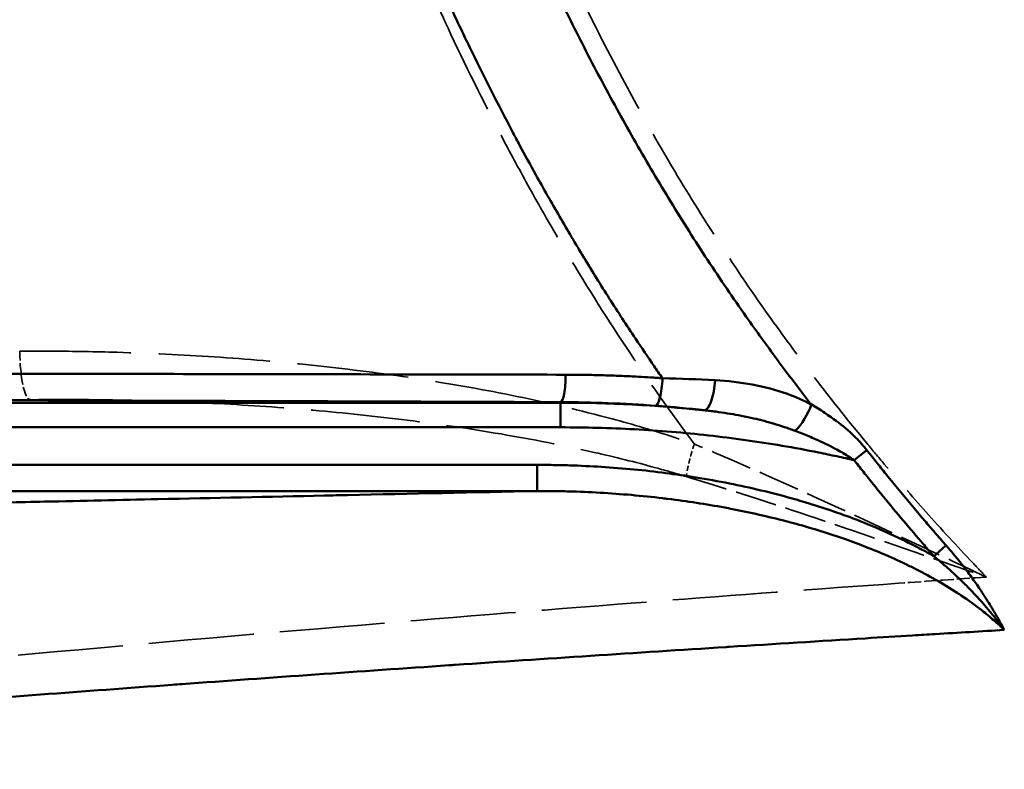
# Model space of a CAD drawing. Header units: millimetres. Extents: x 3278 to 6066, y 2420 to 4375.
# Tile 126 of 256: x 3602 to 3641, y 3306 to 3336. Entities that reach past the tile are written whole.
import ezdxf

# ---------------------------------------------------------------- set-up
doc = ezdxf.new("R2010")
doc.units = ezdxf.units.MM
doc.linetypes.add('DASHED', pattern=[0.2067, 0.1654, -0.0413])
doc.layers.add('Sichtbare tangentiale Kanten(DIN)', color=7, linetype='Continuous', lineweight=50)
doc.layers.add('Verdeckte tangentiale Kanten(DIN)', color=7, linetype='DASHED', lineweight=35)

msp = doc.modelspace()

# ---------------------------------------------------------------- linework, layer by layer
at = {"layer": 'Sichtbare tangentiale Kanten(DIN)'}
for p, q in [((3574.668, 3320.427), (3623.256, 3320.427)), ((3623.256, 3320.449), (3623.256, 3320.427)), ((3623.256, 3319.457), (3574.668, 3319.457)), ((3622.337, 3317.977), (3574.668, 3317.977)), ((3622.337, 3316.948), (3622.337, 3317.977)), ((3574.668, 3316.948), (3622.337, 3316.948))]:
    msp.add_line(p, q, dxfattribs=at)
for centre, major_axis, ratio, start_param, end_param in [((3623.256, 3321.449), (-0.004, -1), 0.196812, 0.024764, 1.652736), ((3627.079, 3321.302), (-0.073, -0.997), 0.19071, 0.01778, 1.672866), ((3627.133, 3318.716), (-12.595, 0.238), 0.212445, 4.540306, 4.705078), ((3629.013, 3321.124), (-0.111, -0.994), 0.31138, 0.018366, 1.79529), ((3625.111, 3309.372), (24.403, -1.055), 0.450935, 1.434072, 1.666346), ((3623.256, 3319.427), (0, 1), 0.00001, 0.017388, 1.541093), ((3632.623, 3320.002), (-0.504, -0.864), 0.316895, 0.858372, 2.167426), ((3634.819, 3318.192), (0.786, 0.618), 0.023326, 4.694849, 5.382704), ((3637.959, 3314.41), (0.752, 0.66), 0.022121, 4.692754, 5.383715)]:
    msp.add_ellipse(centre, major_axis=major_axis, ratio=ratio, start_param=start_param, end_param=end_param, dxfattribs=at)
for points, knots in [([(3633.133, 3320.356), (3633.111, 3320.383), (3632.662, 3320.961), (3631.787, 3322.114), (3630.443, 3323.976), (3629.037, 3326.041), (3627.588, 3328.328), (3626.207, 3330.664), (3624.893, 3333.045), (3623.644, 3335.468), (3622.459, 3337.93), (3621.336, 3340.429), (3620.261, 3342.988), (3619.237, 3345.605), (3618.261, 3348.279), (3617.342, 3350.98), (3616.576, 3353.389), (3616.126, 3354.903), (3615.953, 3355.501)], [-1.938536, -1.938536, -1.938536, -1.938536, -1.824716, 0.427917, 2.651543, 5.529891, 8.408239, 11.286586, 14.164934, 17.043282, 19.92163, 22.799978, 25.678326, 28.650349, 31.622373, 34.594396, 37.56642, 39.507368, 39.507368, 39.507368, 39.507368]), ([(3612.698, 3352.468), (3612.76, 3352.263), (3612.823, 3352.057), (3612.886, 3351.852), (3613.012, 3351.444), (3613.14, 3351.036), (3613.27, 3350.629), (3613.274, 3350.618), (3613.278, 3350.606), (3613.281, 3350.595), (3613.408, 3350.199), (3613.536, 3349.804), (3613.665, 3349.409), (3613.74, 3349.183), (3613.815, 3348.956), (3613.891, 3348.73), (3614.098, 3348.11), (3614.31, 3347.492), (3614.526, 3346.875), (3614.742, 3346.258), (3614.963, 3345.643), (3615.189, 3345.03), (3615.245, 3344.877), (3615.302, 3344.723), (3615.359, 3344.57), (3615.529, 3344.111), (3615.703, 3343.653), (3615.879, 3343.196), (3616.114, 3342.587), (3616.354, 3341.98), (3616.598, 3341.374), (3616.81, 3340.851), (3617.025, 3340.329), (3617.244, 3339.808), (3617.271, 3339.746), (3617.297, 3339.684), (3617.323, 3339.622), (3617.569, 3339.04), (3617.82, 3338.46), (3618.076, 3337.882), (3618.332, 3337.304), (3618.593, 3336.729), (3618.858, 3336.156), (3619.016, 3335.816), (3619.175, 3335.476), (3619.336, 3335.138), (3619.446, 3334.906), (3619.557, 3334.675), (3619.669, 3334.444), (3620.22, 3333.308), (3620.79, 3332.182), (3621.381, 3331.068), (3621.468, 3330.904), (3621.555, 3330.741), (3621.642, 3330.578), (3621.853, 3330.186), (3622.067, 3329.795), (3622.283, 3329.406), (3622.589, 3328.854), (3622.9, 3328.306), (3623.216, 3327.762), (3623.53, 3327.221), (3623.849, 3326.683), (3624.174, 3326.148), (3624.176, 3326.145), (3624.178, 3326.141), (3624.18, 3326.137), (3624.507, 3325.599), (3624.839, 3325.064), (3625.177, 3324.533), (3625.515, 3324.002), (3625.858, 3323.475), (3626.206, 3322.951), (3626.448, 3322.588), (3626.693, 3322.226), (3626.94, 3321.866), (3627.049, 3321.707), (3627.159, 3321.549), (3627.269, 3321.391)], [0.000129, 0.000129, 0.000129, 0.000129, 0.649547, 0.649547, 0.649547, 1.944831, 1.944831, 1.944831, 1.981349, 1.981349, 1.981349, 3.240076, 3.240076, 3.240076, 3.962698, 3.962698, 3.962698, 5.944047, 5.944047, 5.944047, 7.925396, 7.925396, 7.925396, 8.421131, 8.421131, 8.421131, 9.906745, 9.906745, 9.906745, 11.888094, 11.888094, 11.888094, 13.60217, 13.60217, 13.60217, 13.806993, 13.806993, 13.806993, 15.725891, 15.725891, 15.725891, 17.64479, 17.64479, 17.64479, 18.783211, 18.783211, 18.783211, 19.563688, 19.563688, 19.563688, 23.401486, 23.401486, 23.401486, 23.964249, 23.964249, 23.964249, 25.320384, 25.320384, 25.320384, 27.239283, 27.239283, 27.239283, 29.145289, 29.145289, 29.145289, 29.158181, 29.158181, 29.158181, 31.07708, 31.07708, 31.07708, 32.995979, 32.995979, 32.995979, 34.326329, 34.326329, 34.326329, 34.914909, 34.914909, 34.914909, 34.914909]), ([(3576.45, 3321.612), (3580.363, 3321.605), (3584.275, 3321.599), (3588.187, 3321.592), (3592.109, 3321.585), (3596.031, 3321.578), (3599.954, 3321.571), (3603.876, 3321.565), (3607.798, 3321.558), (3611.72, 3321.551), (3615.631, 3321.544), (3619.542, 3321.537), (3623.453, 3321.53)], [0, 0, 0, 0, 0.249687, 0.249687, 0.249687, 0.50002, 0.50002, 0.50002, 0.750354, 0.750354, 0.750354, 1, 1, 1, 1]), ([(3623.453, 3321.53), (3623.533, 3321.53), (3623.612, 3321.529), (3623.692, 3321.529), (3623.772, 3321.529), (3623.851, 3321.528), (3623.931, 3321.527), (3624.09, 3321.525), (3624.25, 3321.523), (3624.409, 3321.52), (3624.514, 3321.518), (3624.62, 3321.516), (3624.725, 3321.513), (3624.938, 3321.508), (3625.152, 3321.501), (3625.365, 3321.493), (3625.576, 3321.486), (3625.787, 3321.477), (3625.998, 3321.466), (3626.105, 3321.461), (3626.213, 3321.456), (3626.321, 3321.45), (3626.48, 3321.441), (3626.639, 3321.432), (3626.798, 3321.422), (3626.878, 3321.417), (3626.958, 3321.412), (3627.037, 3321.407), (3627.114, 3321.401), (3627.192, 3321.396), (3627.269, 3321.391)], [0, 0, 0, 0, 0.062634, 0.062634, 0.062634, 0.125266, 0.125266, 0.125266, 0.250519, 0.250519, 0.250519, 0.333333, 0.333333, 0.333333, 0.500956, 0.500956, 0.500956, 0.666667, 0.666667, 0.666667, 0.751381, 0.751381, 0.751381, 0.876618, 0.876618, 0.876618, 0.939239, 0.939239, 0.939239, 1, 1, 1, 1]), ([(3629.34, 3321.312), (3629.841, 3321.284), (3630.823, 3321.178), (3632.082, 3320.845), (3632.83, 3320.515), (3633.133, 3320.356)], [0, 0, 0, 0, 1.495215, 2.990429, 4.063283, 4.063283, 4.063283, 4.063283]), ([(3576.227, 3320.613), (3580.148, 3320.599), (3584.07, 3320.586), (3587.991, 3320.572), (3590.044, 3320.565), (3592.096, 3320.558), (3594.149, 3320.551), (3596.018, 3320.544), (3597.888, 3320.537), (3599.757, 3320.531), (3603.679, 3320.517), (3607.601, 3320.504), (3611.523, 3320.49), (3615.434, 3320.476), (3619.345, 3320.462), (3623.256, 3320.449)], [-0.027547, -0.027547, -0.027547, -0.027547, 11.969207, 11.969207, 11.969207, 18.25003, 18.25003, 18.25003, 23.969428, 23.969428, 23.969428, 35.96965, 35.96965, 35.96965, 47.936902, 47.936902, 47.936902, 47.936902]), ([(3628.909, 3320.13), (3628.87, 3320.134), (3628.831, 3320.139), (3628.792, 3320.143), (3628.753, 3320.147), (3628.714, 3320.151), (3628.675, 3320.155), (3628.597, 3320.164), (3628.519, 3320.172), (3628.441, 3320.18), (3628.284, 3320.196), (3628.126, 3320.211), (3627.968, 3320.226), (3627.898, 3320.232), (3627.828, 3320.238), (3627.758, 3320.245), (3627.669, 3320.252), (3627.58, 3320.26), (3627.491, 3320.267), (3627.411, 3320.274), (3627.331, 3320.28), (3627.251, 3320.287), (3627.211, 3320.29), (3627.171, 3320.293), (3627.13, 3320.296), (3627.09, 3320.299), (3627.05, 3320.302), (3627.01, 3320.305)], [0, 0, 0, 0, 0.125542, 0.125542, 0.125542, 0.251084, 0.251084, 0.251084, 0.50217, 0.50217, 0.50217, 1.00433, 1.00433, 1.00433, 1.225999, 1.225999, 1.225999, 1.506489, 1.506489, 1.506489, 1.757569, 1.757569, 1.757569, 1.883111, 1.883111, 1.883111, 2.008655, 2.008655, 2.008655, 2.008655]), ([(3632.501, 3319.316), (3632.466, 3319.33), (3632.43, 3319.343), (3632.394, 3319.356), (3632.359, 3319.369), (3632.323, 3319.382), (3632.287, 3319.394), (3632.216, 3319.42), (3632.144, 3319.444), (3632.072, 3319.468), (3631.927, 3319.517), (3631.782, 3319.562), (3631.636, 3319.605), (3631.619, 3319.61), (3631.603, 3319.615), (3631.586, 3319.62), (3631.31, 3319.7), (3631.029, 3319.771), (3630.746, 3319.834), (3630.587, 3319.869), (3630.428, 3319.902), (3630.267, 3319.932), (3630.124, 3319.959), (3629.979, 3319.984), (3629.834, 3320.007), (3629.68, 3320.032), (3629.526, 3320.054), (3629.37, 3320.074), (3629.293, 3320.085), (3629.215, 3320.095), (3629.137, 3320.104), (3629.098, 3320.109), (3629.059, 3320.113), (3629.019, 3320.118), (3628.982, 3320.122), (3628.945, 3320.126), (3628.908, 3320.13)], [0, 0, 0, 0, 0.117749, 0.117749, 0.117749, 0.235512, 0.235512, 0.235512, 0.471075, 0.471075, 0.471075, 0.942258, 0.942258, 0.942258, 0.995162, 0.995162, 0.995162, 1.884488, 1.884488, 1.884488, 2.382101, 2.382101, 2.382101, 2.826731, 2.826731, 2.826731, 3.297853, 3.297853, 3.297853, 3.533437, 3.533437, 3.533437, 3.651236, 3.651236, 3.651236, 3.762403, 3.762403, 3.762403, 3.762403]), ([(3635.318, 3318.561), (3635.252, 3318.645), (3635.044, 3318.892), (3634.587, 3319.348), (3634.006, 3319.802), (3633.487, 3320.145), (3633.223, 3320.303), (3633.134, 3320.354)], [0, 0, 0, 0, 0.11102, 0.33306, 0.666461, 0.88882, 1, 1, 1, 1]), ([(3623.256, 3319.457), (3624.229, 3319.457), (3625.202, 3319.431), (3626.173, 3319.378), (3627.145, 3319.325), (3628.116, 3319.246), (3629.084, 3319.138), (3630.053, 3319.031), (3631.019, 3318.896), (3631.98, 3318.732), (3632.461, 3318.651), (3632.941, 3318.562), (3633.419, 3318.465), (3633.659, 3318.417), (3633.898, 3318.367), (3634.136, 3318.315), (3634.255, 3318.29), (3634.375, 3318.263), (3634.494, 3318.236), (3634.602, 3318.212), (3634.711, 3318.187), (3634.819, 3318.162)], [0, 0, 0, 0, 2.923476, 2.923476, 2.923476, 5.846597, 5.846597, 5.846597, 8.769259, 8.769259, 8.769259, 10.230577, 10.230577, 10.230577, 10.961257, 10.961257, 10.961257, 11.326611, 11.326611, 11.326611, 11.659121, 11.659121, 11.659121, 11.659121]), ([(3634.819, 3318.162), (3634.74, 3318.217), (3634.498, 3318.378), (3633.995, 3318.668), (3633.387, 3318.958), (3632.857, 3319.18), (3632.59, 3319.283), (3632.501, 3319.316)], [0, 0, 0, 0, 0.111049, 0.333148, 0.666606, 0.888869, 1, 1, 1, 1]), ([(3638.438, 3314.808), (3638.377, 3314.877), (3638.317, 3314.946), (3638.256, 3315.016), (3638.188, 3315.093), (3638.121, 3315.171), (3638.053, 3315.249), (3637.918, 3315.405), (3637.784, 3315.561), (3637.65, 3315.718), (3637.558, 3315.825), (3637.467, 3315.932), (3637.376, 3316.04), (3637.201, 3316.247), (3637.026, 3316.455), (3636.853, 3316.663), (3636.68, 3316.872), (3636.507, 3317.081), (3636.336, 3317.292), (3636.247, 3317.401), (3636.158, 3317.51), (3636.069, 3317.62), (3635.94, 3317.78), (3635.811, 3317.941), (3635.682, 3318.102), (3635.618, 3318.183), (3635.554, 3318.264), (3635.49, 3318.345), (3635.433, 3318.417), (3635.376, 3318.489), (3635.319, 3318.562)], [0, 0, 0, 0, 0.0566448, 0.0566448, 0.0566448, 0.1199907, 0.1199907, 0.1199907, 0.2466761, 0.2466761, 0.2466761, 0.3333333, 0.3333333, 0.3333333, 0.5000082, 0.5000082, 0.5000082, 0.6666667, 0.6666667, 0.6666667, 0.7533482, 0.7533482, 0.7533482, 0.8800432, 0.8800432, 0.8800432, 0.9433953, 0.9433953, 0.9433953, 0.9999999, 0.9999999, 0.9999999, 0.9999999]), ([(3634.82, 3318.163), (3634.877, 3318.091), (3634.934, 3318.018), (3634.991, 3317.946), (3635.055, 3317.864), (3635.12, 3317.783), (3635.185, 3317.702), (3635.314, 3317.539), (3635.444, 3317.377), (3635.574, 3317.216), (3635.835, 3316.892), (3636.098, 3316.571), (3636.363, 3316.251), (3636.628, 3315.932), (3636.896, 3315.614), (3637.165, 3315.298), (3637.217, 3315.238), (3637.268, 3315.178), (3637.319, 3315.118), (3637.403, 3315.021), (3637.487, 3314.923), (3637.572, 3314.825), (3637.639, 3314.747), (3637.708, 3314.668), (3637.776, 3314.59), (3637.837, 3314.52), (3637.898, 3314.451), (3637.959, 3314.381)], [15.604222, 15.604222, 15.604222, 15.604222, 15.880475, 15.880475, 15.880475, 16.191949, 16.191949, 16.191949, 16.814898, 16.814898, 16.814898, 18.06079, 18.06079, 18.06079, 19.306678, 19.306678, 19.306678, 19.542858, 19.542858, 19.542858, 19.929624, 19.929624, 19.929624, 20.241097, 20.241097, 20.241097, 20.519213, 20.519213, 20.519213, 20.519213]), ([(3637.959, 3314.381), (3637.817, 3314.462), (3637.675, 3314.541), (3637.531, 3314.618), (3637.391, 3314.694), (3637.25, 3314.768), (3637.108, 3314.84), (3636.353, 3315.225), (3635.577, 3315.564), (3634.786, 3315.865), (3634.13, 3316.114), (3633.463, 3316.336), (3632.79, 3316.535), (3632.652, 3316.576), (3632.514, 3316.616), (3632.375, 3316.655), (3631.56, 3316.884), (3630.736, 3317.08), (3629.906, 3317.246), (3629.466, 3317.334), (3629.024, 3317.414), (3628.581, 3317.486), (3628.188, 3317.549), (3627.795, 3317.606), (3627.401, 3317.657), (3626.561, 3317.765), (3625.718, 3317.845), (3624.873, 3317.898), (3624.451, 3317.925), (3624.028, 3317.945), (3623.605, 3317.958), (3623.394, 3317.964), (3623.182, 3317.969), (3622.971, 3317.972), (3622.865, 3317.974), (3622.759, 3317.975), (3622.654, 3317.976), (3622.548, 3317.977), (3622.442, 3317.977), (3622.337, 3317.977)], [4.07768, 4.07768, 4.07768, 4.07768, 4.565452, 4.565452, 4.565452, 5.042699, 5.042699, 5.042699, 7.581289, 7.581289, 7.581289, 9.688331, 9.688331, 9.688331, 10.120577, 10.120577, 10.120577, 12.659424, 12.659424, 12.659424, 14.00652, 14.00652, 14.00652, 15.198304, 15.198304, 15.198304, 17.73708, 17.73708, 17.73708, 19.00664, 19.00664, 19.00664, 19.641418, 19.641418, 19.641418, 19.958798, 19.958798, 19.958798, 20.276168, 20.276168, 20.276168, 20.276168]), ([(3547.923, 3315.331), (3549.749, 3315.371), (3551.575, 3315.411), (3553.401, 3315.45), (3553.575, 3315.454), (3553.75, 3315.458), (3553.924, 3315.462), (3555.585, 3315.498), (3557.246, 3315.534), (3558.906, 3315.57), (3559.246, 3315.578), (3559.586, 3315.585), (3559.926, 3315.592), (3562.881, 3315.657), (3565.836, 3315.721), (3568.79, 3315.785), (3569.165, 3315.793), (3569.54, 3315.802), (3569.915, 3315.81), (3572.494, 3315.866), (3575.073, 3315.922), (3577.651, 3315.978), (3578.74, 3316.002), (3579.829, 3316.026), (3580.919, 3316.05), (3582.308, 3316.08), (3583.698, 3316.11), (3585.088, 3316.141), (3587.365, 3316.19), (3589.642, 3316.24), (3591.92, 3316.29), (3592.122, 3316.294), (3592.323, 3316.298), (3592.525, 3316.303), (3595.004, 3316.357), (3597.484, 3316.411), (3599.965, 3316.465), (3600.953, 3316.486), (3601.94, 3316.508), (3602.929, 3316.529), (3604.422, 3316.562), (3605.917, 3316.594), (3607.412, 3316.627), (3609.591, 3316.674), (3611.772, 3316.721), (3613.954, 3316.768), (3614.259, 3316.775), (3614.563, 3316.781), (3614.868, 3316.788), (3617.355, 3316.841), (3619.842, 3316.894), (3622.337, 3316.948)], [3.650517, 3.650517, 3.650517, 3.650517, 10.104657, 10.104657, 10.104657, 10.721722, 10.721722, 10.721722, 16.591742, 16.591742, 16.591742, 17.792926, 17.792926, 17.792926, 28.23988, 28.23988, 28.23988, 29.565926, 29.565926, 29.565926, 38.686833, 38.686833, 38.686833, 42.540125, 42.540125, 42.540125, 47.45688, 47.45688, 47.45688, 55.514282, 55.514282, 55.514282, 56.226926, 56.226926, 56.226926, 64.996972, 64.996972, 64.996972, 68.488477, 68.488477, 68.488477, 73.767019, 73.767019, 73.767019, 81.462642, 81.462642, 81.462642, 82.537065, 82.537065, 82.537065, 91.307111, 91.307111, 91.307111, 91.307111]), ([(3622.337, 3316.948), (3622.44, 3316.948), (3622.543, 3316.948), (3622.646, 3316.947), (3622.749, 3316.947), (3622.852, 3316.946), (3622.956, 3316.945), (3623.162, 3316.942), (3623.368, 3316.938), (3623.575, 3316.932), (3623.987, 3316.921), (3624.4, 3316.904), (3624.812, 3316.88), (3625.636, 3316.833), (3626.458, 3316.762), (3627.277, 3316.665), (3627.347, 3316.657), (3627.417, 3316.648), (3627.486, 3316.639), (3628.235, 3316.547), (3628.98, 3316.433), (3629.721, 3316.296), (3629.824, 3316.277), (3629.928, 3316.257), (3630.031, 3316.237), (3630.735, 3316.1), (3631.435, 3315.942), (3632.128, 3315.762), (3632.264, 3315.726), (3632.399, 3315.69), (3632.534, 3315.653), (3633.19, 3315.473), (3633.84, 3315.271), (3634.481, 3315.045), (3634.619, 3314.997), (3634.757, 3314.947), (3634.894, 3314.896), (3635.523, 3314.662), (3636.142, 3314.404), (3636.746, 3314.118), (3636.885, 3314.053), (3637.023, 3313.986), (3637.159, 3313.918), (3637.75, 3313.622), (3638.326, 3313.298), (3638.875, 3312.94), (3638.934, 3312.901), (3638.992, 3312.863), (3639.051, 3312.824), (3639.327, 3312.638), (3639.596, 3312.444), (3639.857, 3312.239), (3640.014, 3312.116), (3640.168, 3311.988), (3640.319, 3311.857), (3640.394, 3311.792), (3640.468, 3311.725), (3640.541, 3311.658), (3640.606, 3311.597), (3640.67, 3311.536), (3640.734, 3311.475)], [-1.922094, -1.922094, -1.922094, -1.922094, -1.604743, -1.604743, -1.604743, -1.287374, -1.287374, -1.287374, -0.652618, -0.652618, -0.652618, 0.616901, 0.616901, 0.616901, 3.155688, 3.155688, 3.155688, 3.371815, 3.371815, 3.371815, 5.694581, 5.694581, 5.694581, 6.018775, 6.018775, 6.018775, 8.233481, 8.233481, 8.233481, 8.665734, 8.665734, 8.665734, 10.772384, 10.772384, 10.772384, 11.227173, 11.227173, 11.227173, 13.311293, 13.311293, 13.311293, 13.788613, 13.788613, 13.788613, 15.850166, 15.850166, 15.850166, 16.071339, 16.071339, 16.071339, 17.119777, 17.119777, 17.119777, 17.754429, 17.754429, 17.754429, 18.071724, 18.071724, 18.071724, 18.353805, 18.353805, 18.353805, 18.353805]), ([(3640.734, 3311.475), (3640.726, 3311.493), (3640.717, 3311.512), (3640.708, 3311.531), (3640.703, 3311.54), (3640.698, 3311.55), (3640.693, 3311.56), (3640.689, 3311.568), (3640.684, 3311.577), (3640.679, 3311.585), (3640.66, 3311.621), (3640.64, 3311.657), (3640.619, 3311.693), (3640.613, 3311.704), (3640.606, 3311.716), (3640.6, 3311.727), (3640.566, 3311.787), (3640.534, 3311.847), (3640.5, 3311.907), (3640.487, 3311.931), (3640.474, 3311.954), (3640.461, 3311.978), (3640.433, 3312.025), (3640.406, 3312.073), (3640.378, 3312.12), (3640.336, 3312.191), (3640.293, 3312.261), (3640.25, 3312.332), (3640.221, 3312.379), (3640.193, 3312.426), (3640.164, 3312.472), (3640.105, 3312.568), (3640.045, 3312.663), (3639.985, 3312.758), (3639.942, 3312.826), (3639.899, 3312.893), (3639.855, 3312.961), (3639.806, 3313.035), (3639.757, 3313.109), (3639.707, 3313.182), (3639.648, 3313.269), (3639.588, 3313.355), (3639.527, 3313.44), (3639.414, 3313.598), (3639.298, 3313.754), (3639.18, 3313.908), (3639.154, 3313.942), (3639.128, 3313.976), (3639.102, 3314.009), (3639.008, 3314.129), (3638.913, 3314.247), (3638.817, 3314.364), (3638.803, 3314.38), (3638.79, 3314.396), (3638.777, 3314.412), (3638.721, 3314.479), (3638.665, 3314.545), (3638.609, 3314.611), (3638.595, 3314.628), (3638.58, 3314.644), (3638.566, 3314.661), (3638.552, 3314.677), (3638.538, 3314.693), (3638.524, 3314.71), (3638.495, 3314.742), (3638.467, 3314.775), (3638.438, 3314.808)], [0, 0, 0, 0, 0.015561, 0.015561, 0.015561, 0.023798, 0.023798, 0.023798, 0.030936, 0.030936, 0.030936, 0.061572, 0.061572, 0.061572, 0.071394, 0.071394, 0.071394, 0.122613, 0.122613, 0.122613, 0.142831, 0.142831, 0.142831, 0.1836, 0.1836, 0.1836, 0.244963, 0.244963, 0.244963, 0.285686, 0.285686, 0.285686, 0.368947, 0.368947, 0.368947, 0.428551, 0.428551, 0.428551, 0.493914, 0.493914, 0.493914, 0.571412, 0.571412, 0.571412, 0.714277, 0.714277, 0.714277, 0.745633, 0.745633, 0.745633, 0.857133, 0.857133, 0.857133, 0.872494, 0.872494, 0.872494, 0.936169, 0.936169, 0.936169, 0.952378, 0.952378, 0.952378, 0.968067, 0.968067, 0.968067, 1, 1, 1, 1]), ([(3640.734, 3311.475), (3640.723, 3311.492), (3640.711, 3311.509), (3640.699, 3311.526), (3640.692, 3311.535), (3640.686, 3311.544), (3640.679, 3311.553), (3640.673, 3311.561), (3640.667, 3311.569), (3640.661, 3311.577), (3640.636, 3311.61), (3640.61, 3311.643), (3640.585, 3311.677), (3640.578, 3311.686), (3640.57, 3311.696), (3640.563, 3311.705), (3640.519, 3311.762), (3640.476, 3311.819), (3640.431, 3311.876), (3640.417, 3311.895), (3640.402, 3311.913), (3640.387, 3311.932), (3640.35, 3311.979), (3640.313, 3312.026), (3640.275, 3312.073), (3640.222, 3312.138), (3640.169, 3312.202), (3640.115, 3312.266), (3640.084, 3312.303), (3640.053, 3312.339), (3640.021, 3312.376), (3639.943, 3312.467), (3639.864, 3312.556), (3639.784, 3312.645), (3639.735, 3312.699), (3639.687, 3312.752), (3639.638, 3312.805), (3639.573, 3312.875), (3639.507, 3312.945), (3639.44, 3313.014), (3639.374, 3313.083), (3639.306, 3313.152), (3639.239, 3313.22), (3639.103, 3313.356), (3638.966, 3313.49), (3638.825, 3313.621), (3638.79, 3313.654), (3638.755, 3313.687), (3638.72, 3313.719), (3638.614, 3313.817), (3638.507, 3313.913), (3638.398, 3314.008), (3638.38, 3314.024), (3638.362, 3314.04), (3638.344, 3314.055), (3638.281, 3314.111), (3638.217, 3314.165), (3638.153, 3314.219), (3638.137, 3314.232), (3638.122, 3314.245), (3638.107, 3314.258), (3638.09, 3314.272), (3638.073, 3314.286), (3638.056, 3314.3), (3638.024, 3314.327), (3637.991, 3314.354), (3637.959, 3314.381)], [0, 0, 0, 0, 0.015616, 0.015616, 0.015616, 0.023806, 0.023806, 0.023806, 0.031227, 0.031227, 0.031227, 0.062484, 0.062484, 0.062484, 0.071419, 0.071419, 0.071419, 0.124998, 0.124998, 0.124998, 0.142852, 0.142852, 0.142852, 0.187477, 0.187477, 0.187477, 0.249985, 0.249985, 0.249985, 0.285706, 0.285706, 0.285706, 0.374994, 0.374994, 0.374994, 0.428564, 0.428564, 0.428564, 0.499995, 0.499995, 0.499995, 0.571423, 0.571423, 0.571423, 0.71428, 0.71428, 0.71428, 0.749998, 0.749998, 0.749998, 0.85714, 0.85714, 0.85714, 0.874994, 0.874994, 0.874994, 0.937495, 0.937495, 0.937495, 0.95238, 0.95238, 0.95238, 0.968747, 0.968747, 0.968747, 1, 1, 1, 1]), ([(3565.202, 3305.986), (3568.527, 3306.248), (3571.849, 3306.511), (3575.167, 3306.774), (3575.45, 3306.797), (3575.734, 3306.819), (3576.017, 3306.841), (3579.389, 3307.109), (3582.758, 3307.377), (3586.124, 3307.642), (3586.352, 3307.66), (3586.58, 3307.678), (3586.808, 3307.696), (3590.224, 3307.966), (3593.637, 3308.233), (3597.05, 3308.495), (3597.226, 3308.508), (3597.402, 3308.522), (3597.578, 3308.535), (3601.039, 3308.801), (3604.498, 3309.06), (3607.959, 3309.313), (3608.086, 3309.322), (3608.214, 3309.332), (3608.342, 3309.341), (3611.846, 3309.596), (3615.351, 3309.844), (3618.86, 3310.083), (3618.944, 3310.089), (3619.028, 3310.095), (3619.111, 3310.101), (3622.663, 3310.342), (3626.218, 3310.575), (3629.779, 3310.801), (3629.821, 3310.804), (3629.863, 3310.806), (3629.905, 3310.809), (3631.69, 3310.922), (3633.477, 3311.034), (3635.265, 3311.144), (3635.883, 3311.182), (3636.501, 3311.22), (3637.119, 3311.257), (3637.417, 3311.275), (3637.715, 3311.293), (3638.012, 3311.311), (3638.919, 3311.366), (3639.827, 3311.421), (3640.734, 3311.475)], [0.0000014, 0.0000014, 0.0000014, 0.0000014, 0.1316224, 0.1316224, 0.1316224, 0.1428571, 0.1428571, 0.1428571, 0.2766528, 0.2766528, 0.2766528, 0.2857144, 0.2857144, 0.2857144, 0.4215525, 0.4215525, 0.4215525, 0.4285715, 0.4285715, 0.4285715, 0.5663488, 0.5663488, 0.5663488, 0.5714286, 0.5714286, 0.5714286, 0.7109503, 0.7109503, 0.7109503, 0.7142859, 0.7142859, 0.7142859, 0.8554889, 0.8554889, 0.8554889, 0.8571429, 0.8571429, 0.8571429, 0.927924, 0.927924, 0.927924, 0.952381, 0.952381, 0.952381, 0.9641499, 0.9641499, 0.9641499, 1, 1, 1, 1])]:
    msp.add_open_spline(points, degree=3, knots=knots, dxfattribs=at)
for points in [[(3627.01, 3320.305), (3625.76, 3320.396), (3624.508, 3320.444), (3623.256, 3320.449)], [(3640.734, 3311.475), (3640.734, 3311.475), (3640.734, 3311.475), (3640.734, 3311.475)]]:
    msp.add_open_spline(points, degree=3, dxfattribs=at)
at = {"layer": 'Verdeckte tangentiale Kanten(DIN)', "ltscale": 2.275054}
msp.add_ellipse((3602.349, 3322.548), major_axis=(0.014, -2), ratio=0.198216, start_param=4.754465, end_param=6.247586, dxfattribs=at)
at = {"layer": 'Verdeckte tangentiale Kanten(DIN)', "ltscale": 0.005205}
msp.add_ellipse((3623.256, 3321.449), major_axis=(-0.004, -1), ratio=0.196812, start_param=0.017802, end_param=0.024764, dxfattribs=at)
at = {"layer": 'Verdeckte tangentiale Kanten(DIN)', "ltscale": 3.119082}
msp.add_ellipse((4335.613, 2503.432), major_axis=(1402.073, -430.845), ratio=0.493153, start_param=2.233872, end_param=2.236663, dxfattribs=at)
at = {"layer": 'Verdeckte tangentiale Kanten(DIN)', "ltscale": 27.87421}
msp.add_open_spline([(3640.026, 3313.559), (3639.849, 3313.743), (3639.672, 3313.928), (3639.496, 3314.114), (3638.869, 3314.776), (3638.25, 3315.449), (3637.64, 3316.132), (3637.086, 3316.751), (3636.54, 3317.378), (3636.003, 3318.012), (3635.774, 3318.283), (3635.546, 3318.554), (3635.321, 3318.827), (3634.564, 3319.741), (3633.826, 3320.671), (3633.108, 3321.614), (3632.982, 3321.78), (3632.856, 3321.947), (3632.73, 3322.114), (3632.145, 3322.895), (3631.574, 3323.686), (3631.017, 3324.485), (3630.341, 3325.456), (3629.686, 3326.442), (3629.05, 3327.44), (3629.035, 3327.464), (3629.019, 3327.489), (3629.004, 3327.513), (3628.385, 3328.488), (3627.785, 3329.477), (3627.204, 3330.478), (3626.685, 3331.374), (3626.181, 3332.28), (3625.691, 3333.196), (3625.058, 3334.382), (3624.449, 3335.585), (3623.863, 3336.804), (3623.12, 3338.353), (3622.414, 3339.927), (3621.745, 3341.521), (3621.481, 3342.151), (3621.222, 3342.783), (3620.969, 3343.419), (3620.077, 3345.658), (3619.252, 3347.934), (3618.483, 3350.242), (3618.481, 3350.248), (3618.479, 3350.253), (3618.477, 3350.259), (3618.092, 3351.416), (3617.721, 3352.58), (3617.365, 3353.751), (3617.009, 3354.922), (3616.668, 3356.099), (3616.343, 3357.281), (3616.162, 3357.939), (3615.986, 3358.598), (3615.815, 3359.258), (3615.679, 3359.784), (3615.546, 3360.31), (3615.416, 3360.837), (3615.126, 3362.015), (3614.852, 3363.196), (3614.594, 3364.381)], degree=3, knots=[-11.434686, -11.434686, -11.434686, -11.434686, -10.651142, -10.651142, -10.651142, -7.857181, -7.857181, -7.857181, -5.325571, -5.325571, -5.325571, -4.246796, -4.246796, -4.246796, -0.636537, -0.636537, -0.636537, 0, 0, 0, 2.973987, 2.973987, 2.973987, 6.584252, 6.584252, 6.584252, 6.671431, 6.671431, 6.671431, 10.19481, 10.19481, 10.19481, 13.342862, 13.342862, 13.342862, 17.415345, 17.415345, 17.415345, 22.591115, 22.591115, 22.591115, 24.636043, 24.636043, 24.636043, 31.839368, 31.839368, 31.839368, 31.856941, 31.856941, 31.856941, 35.468542, 35.468542, 35.468542, 39.078003, 39.078003, 39.078003, 41.087621, 41.087621, 41.087621, 42.687776, 42.687776, 42.687776, 46.266454, 46.266454, 46.266454, 46.266454], dxfattribs=at)
at = {"layer": 'Verdeckte tangentiale Kanten(DIN)', "ltscale": 27.827564}
msp.add_open_spline([(3610.834, 3357.836), (3610.842, 3357.834), (3610.849, 3357.782), (3610.857, 3357.754), (3611.257, 3356.202), (3611.684, 3354.664), (3612.134, 3353.131), (3612.592, 3351.573), (3613.074, 3350.019), (3613.582, 3348.477), (3613.621, 3348.361), (3613.659, 3348.245), (3613.697, 3348.13), (3614.172, 3346.705), (3614.67, 3345.289), (3615.192, 3343.884), (3615.357, 3343.441), (3615.524, 3342.998), (3615.694, 3342.557), (3616.106, 3341.486), (3616.532, 3340.422), (3616.974, 3339.365), (3617.109, 3339.042), (3617.246, 3338.72), (3617.384, 3338.399), (3617.883, 3337.234), (3618.402, 3336.079), (3618.941, 3334.933), (3619.628, 3333.472), (3620.349, 3332.027), (3621.103, 3330.601), (3621.453, 3329.94), (3621.811, 3329.283), (3622.176, 3328.63), (3622.568, 3327.928), (3622.968, 3327.232), (3623.377, 3326.542), (3624.168, 3325.208), (3624.99, 3323.894), (3625.847, 3322.603), (3626.704, 3321.312), (3627.596, 3320.045), (3628.516, 3318.804), (3628.517, 3318.802), (3628.518, 3318.802), (3628.519, 3318.802)], degree=3, knots=[92.192781, 92.192781, 92.192781, 92.192781, 92.282602, 92.282602, 92.282602, 97.132306, 97.132306, 97.132306, 102.064708, 102.064708, 102.064708, 102.434793, 102.434793, 102.434793, 106.99711, 106.99711, 106.99711, 108.43601, 108.43601, 108.43601, 111.929512, 111.929512, 111.929512, 112.996251, 112.996251, 112.996251, 116.861914, 116.861914, 116.861914, 121.794315, 121.794315, 121.794315, 124.082193, 124.082193, 124.082193, 126.538444, 126.538444, 126.538444, 131.282573, 131.282573, 131.282573, 136.026702, 136.026702, 136.026702, 136.03273, 136.03273, 136.03273, 136.03273], dxfattribs=at)
at = {"layer": 'Verdeckte tangentiale Kanten(DIN)', "ltscale": 26.510345}
msp.add_open_spline([(3601.953, 3322.461), (3602.38, 3322.462), (3603.658, 3322.46), (3606.217, 3322.414), (3609.625, 3322.255), (3613.454, 3321.931), (3617.269, 3321.453), (3621.065, 3320.805), (3624.408, 3320.05), (3626.886, 3319.347), (3628.11, 3318.944), (3628.516, 3318.803)], degree=3, knots=[0, 0, 0, 0, 0.047623, 0.142869, 0.285731, 0.428594, 0.571455, 0.714316, 0.857165, 0.952388, 1, 1, 1, 1], dxfattribs=at)
at = {"layer": 'Verdeckte tangentiale Kanten(DIN)', "ltscale": 22.330925}
msp.add_open_spline([(3602.349, 3320.549), (3600.83, 3320.515), (3595.609, 3320.401), (3586.691, 3320.204), (3575.596, 3319.959), (3567.809, 3319.787), (3563.718, 3319.697), (3563.329, 3319.688)], degree=3, knots=[35.343627, 35.343627, 35.343627, 35.343627, 40.728074, 53.85845, 66.988825, 80.119201, 81.501633, 81.501633, 81.501633, 81.501633], dxfattribs=at)
at = {"layer": 'Verdeckte tangentiale Kanten(DIN)', "ltscale": 24.009846}
msp.add_open_spline([(3602.349, 3320.549), (3600.33, 3320.535), (3598.311, 3320.52), (3596.293, 3320.506), (3594.263, 3320.492), (3592.234, 3320.478), (3590.204, 3320.463), (3588.174, 3320.449), (3586.145, 3320.435), (3584.115, 3320.42), (3582.085, 3320.406), (3580.055, 3320.392), (3578.026, 3320.377)], degree=3, knots=[50.18481, 50.18481, 50.18481, 50.18481, 56.36362, 56.36362, 56.36362, 62.575409, 62.575409, 62.575409, 68.787197, 68.787197, 68.787197, 74.998986, 74.998986, 74.998986, 74.998986], dxfattribs=at)
at = {"layer": 'Verdeckte tangentiale Kanten(DIN)', "ltscale": 25.973068}
msp.add_open_spline([(3628.208, 3317.516), (3627.809, 3317.638), (3626.606, 3317.985), (3624.18, 3318.586), (3620.915, 3319.224), (3617.219, 3319.763), (3613.509, 3320.153), (3609.791, 3320.409), (3606.483, 3320.53), (3604.002, 3320.557), (3602.762, 3320.552), (3602.349, 3320.549)], degree=3, knots=[0, 0, 0, 0, 0.047612, 0.142836, 0.285691, 0.428549, 0.571401, 0.714259, 0.85713, 0.952377, 1, 1, 1, 1], dxfattribs=at)
at = {"layer": 'Verdeckte tangentiale Kanten(DIN)', "ltscale": 1.195242}
msp.add_open_spline([(3628.521, 3318.796), (3628.482, 3318.674), (3628.445, 3318.553), (3628.412, 3318.436), (3628.378, 3318.316), (3628.347, 3318.201), (3628.321, 3318.091), (3628.294, 3317.981), (3628.271, 3317.877), (3628.252, 3317.781), (3628.233, 3317.684), (3628.218, 3317.595), (3628.208, 3317.516)], degree=3, knots=[0, 0, 0, 0, 0.24723, 0.24723, 0.24723, 0.49746, 0.49746, 0.49746, 0.748242, 0.748242, 0.748242, 1, 1, 1, 1], dxfattribs=at)
at = {"layer": 'Verdeckte tangentiale Kanten(DIN)', "ltscale": 9.908737}
msp.add_open_spline([(3640.026, 3313.559), (3636.536, 3315.201), (3632.977, 3316.903), (3629.302, 3318.467), (3629.042, 3318.578), (3628.782, 3318.687), (3628.521, 3318.796)], degree=3, knots=[0.0000025, 0.0000025, 0.0000025, 0.0000025, 0.9340324, 0.9340324, 0.9340324, 1, 1, 1, 1], dxfattribs=at)
at = {"layer": 'Verdeckte tangentiale Kanten(DIN)', "ltscale": 9.931608}
msp.add_open_spline([(3628.208, 3317.514), (3629.953, 3316.99), (3631.679, 3316.439), (3633.385, 3315.87), (3635.071, 3315.29), (3636.739, 3314.708), (3638.39, 3314.129), (3640.026, 3313.559)], degree=7, dxfattribs=at)
at = {"layer": 'Verdeckte tangentiale Kanten(DIN)', "ltscale": 25.039354}
msp.add_open_spline([(3560.671, 3306.565), (3565.177, 3306.989), (3574.301, 3307.852), (3587.975, 3309.182), (3601.722, 3310.478), (3614.701, 3311.625), (3626.304, 3312.56), (3633.359, 3313.085), (3636.579, 3313.315)], degree=3, knots=[-1.770697, -1.770697, -1.770697, -1.770697, 14.211503, 30.624473, 47.037443, 63.450412, 77.249262, 88.783166, 88.783166, 88.783166, 88.783166], dxfattribs=at)
at = {"layer": 'Verdeckte tangentiale Kanten(DIN)'}
msp.add_open_spline([(3640.734, 3311.475), (3640.734, 3311.475), (3640.734, 3311.475), (3640.734, 3311.475)], degree=3, dxfattribs=at)
msp.add_open_spline([(3640.734, 3311.475), (3640.734, 3311.475), (3640.734, 3311.475), (3640.734, 3311.475)], degree=3, dxfattribs=at)

doc.saveas('drawing.dxf')
